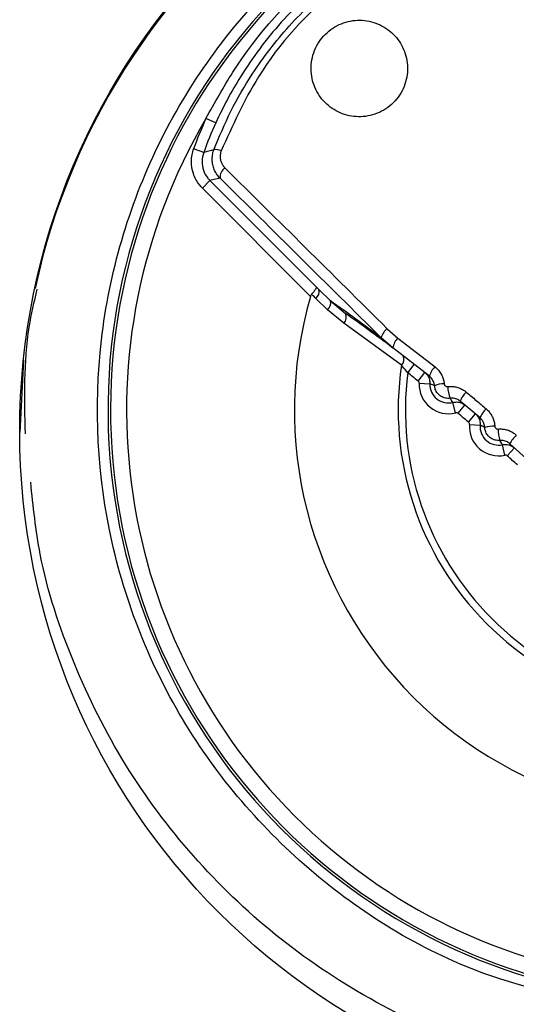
# Model space of a CAD drawing. Header units: millimetres. Extents: x -0.66 to 0.91, y -0.4 to 0.64.
# Tile 79 of 241: x 0.01152 to 0.02079, y 0.15492 to 0.17327. Entities that reach past the tile are written whole.
import ezdxf

# ---------------------------------------------------------------- set-up
doc = ezdxf.new("R2010")
doc.units = ezdxf.units.MM
doc.layers.add('FORMAT', color=7, linetype='Continuous')

msp = doc.modelspace()

# ---------------------------------------------------------------- linework, layer by layer
at = {"layer": 'FORMAT', "color": 7, "linetype": 'Continuous', "lineweight": 25}
for p, q in [((0.015178, 0.171349), (0.014996, 0.171432)), ((0.014953, 0.170799), (0.014765, 0.170867)), ((0.01507, 0.170275), (0.014928, 0.170134)), ((0.01526, 0.170317), (0.01507, 0.170275)), ((0.01507, 0.170275), (0.01705, 0.168295)), ((0.016947, 0.168116), (0.014928, 0.170134)), ((0.01705, 0.168295), (0.017101, 0.168245)), ((0.017101, 0.168245), (0.017318, 0.168032)), ((0.017263, 0.167867), (0.017046, 0.168078)), ((0.017318, 0.168032), (0.017598, 0.167798)), ((0.017569, 0.167613), (0.017263, 0.167867)), ((0.018644, 0.166834), (0.017569, 0.167613)), ((0.018378, 0.167512), (0.018577, 0.167339)), ((0.018483, 0.167153), (0.018264, 0.167343)), ((0.018577, 0.167339), (0.019269, 0.166804)), ((0.019166, 0.166625), (0.018483, 0.167153)), ((0.011592, 0.166926), (0.01152, 0.165577)), ((0.018759, 0.16669), (0.018882, 0.166848)), ((0.018955, 0.166537), (0.019079, 0.166694)), ((0.018974, 0.166496), (0.019174, 0.166487)), ((0.019654, 0.165945), (0.019604, 0.166138)), ((0.020109, 0.165851), (0.01974, 0.16616)), ((0.019699, 0.165935), (0.019827, 0.166088)), ((0.019894, 0.165771), (0.020023, 0.165924)), ((0.019911, 0.165729), (0.020111, 0.165713)), ((0.020572, 0.165155), (0.020528, 0.16535)), ((0.020616, 0.165143), (0.020749, 0.165293)), ((0.021024, 0.165045), (0.020664, 0.165368))]:
    msp.add_line(p, q, dxfattribs=at)
msp.add_circle((0.02422, 0.165604), 0.0126993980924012, dxfattribs=at)
for centre, radius, start, end in [((0.02422, 0.165576), 0.0127001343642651, 0.007514, 167.798301), ((0.02422, 0.166), 0.0110523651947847, 99.914208, 350.085792), ((0.02422, 0.166), 0.0110051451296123, 105.048003, 344.951997), ((0.02422, 0.166), 0.0107051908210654, 149.507425, 300.492575), ((0.021958, 0.168263), 0.0076493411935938, 155.522817, 160.095427), ((0.021958, 0.168263), 0.0074493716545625, 155.522817, 160.095427), ((0.02236, 0.141901), 0.0298317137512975, 103.998743, 104.376162), ((0.015183, 0.170637), 0.000214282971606, 63.351009, 100.516595), ((0.015463, 0.170338), 0.0002043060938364, 123.282271, 185.867082), ((0.016948, 0.168203), 0.0001589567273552, 308.082881, 15.009819), ((0.02422, 0.166), 0.007575, 163.783246, 286.216754), ((0.017165, 0.167991), 0.0001579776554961, 308.203359, 14.830844), ((-0.003922, 0.137857), 0.0368999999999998, 53.039902, 54.857838), ((0.017453, 0.167726), 0.0001614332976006, 315.95112, 26.614592), ((-0.002508, 0.139271), 0.0348999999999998, 53.023969, 54.823206), ((0.018555, 0.16727), 0.0002994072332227, 126.167293, 165.953006), ((0.018794, 0.167113), 0.0003128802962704, 133.719848, 172.63456), ((0.018535, 0.166944), 0.0001547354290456, 314.667048, 23.666117), ((0.02422, 0.166), 0.0056383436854, 171.497858, 278.502142), ((0.02422, 0.166), 0.0055041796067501, 172.800971, 277.199029), ((-0.002508, 0.139271), 0.0347, 51.790155, 52.200058), ((0.019519, 0.166541), 0.0003629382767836, 133.631251, 166.568027), ((0.019518, 0.166472), 0.0005442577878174, 177.478164, 284.521836), ((0.019518, 0.166472), 0.0003442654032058, 177.478164, 284.521836), ((0.019435, 0.16605), 0.0004369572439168, 89.418881, 113.617882), ((0.020212, 0.166463), 0.000706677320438, 182.458327, 200.551987), ((0.020147, 0.166021), 0.0004297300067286, 133.682418, 161.126417), ((0.020565, 0.165662), 0.0004939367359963, 133.776161, 157.47281), ((-0.002508, 0.139271), 0.0347, 49.790155, 50.209845), ((0.020454, 0.165686), 0.0005442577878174, 175.478164, 282.521836), ((0.020454, 0.165686), 0.0003442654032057, 175.478164, 282.521836), ((0.020375, 0.165015), 0.0006814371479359, 89.276348, 105.128206), ((0.02141, 0.165672), 0.000964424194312, 181.789874, 194.543496), ((0.02124, 0.165059), 0.0006536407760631, 134.00257, 151.740251), ((-0.002508, 0.139271), 0.0347, 47.790155, 48.209845)]:
    msp.add_arc(centre, radius, start, end, dxfattribs=at)
for centre, major_axis, ratio, start_param, end_param in [((0.026847, 0.168627), (0.01867236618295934, -0.01867236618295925), 0.017455, 4.348905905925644, 4.515682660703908), ((0.026705, 0.168485), (0.01881378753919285, -0.01881378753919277), 0.017324, 4.348905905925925, 4.515682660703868), ((0.021735, 0.163515), (0.01881378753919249, -0.01881378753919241), 0.017324, 1.767502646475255, 1.934279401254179), ((0.021594, 0.163374), (0.01867236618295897, -0.01867236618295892), 0.017455, 1.767502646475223, 1.934279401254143)]:
    msp.add_ellipse(centre, major_axis=major_axis, ratio=ratio, start_param=start_param, end_param=end_param, dxfattribs=at)
for points, knots in [([(0.024220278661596, 0.1547501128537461), (0.0250093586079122, 0.1547996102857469), (0.0270593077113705, 0.1549281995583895), (0.0301940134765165, 0.1562250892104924), (0.0330959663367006, 0.1587391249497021), (0.0349985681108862, 0.1620909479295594), (0.0356851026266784, 0.1658784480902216), (0.0350789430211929, 0.1696806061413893), (0.033248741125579, 0.1730670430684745), (0.0304011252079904, 0.1756567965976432), (0.0268569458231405, 0.1771581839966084), (0.0230153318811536, 0.1774020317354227), (0.0193090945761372, 0.1763604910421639), (0.0161562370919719, 0.1741505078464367), (0.0139126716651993, 0.1710213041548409), (0.0128316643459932, 0.1673254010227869), (0.0130349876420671, 0.1634821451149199), (0.0144992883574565, 0.1599166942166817), (0.0170591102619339, 0.1570616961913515), (0.0204258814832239, 0.1551231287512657), (0.022955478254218, 0.1548744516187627), (0.024220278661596, 0.1547501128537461)], [0, 0, 0, 0, 0.0335985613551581, 0.0872856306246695, 0.140982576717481, 0.1946857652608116, 0.2483890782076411, 0.3020858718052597, 0.3557727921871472, 0.4094509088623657, 0.4631241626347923, 0.5167996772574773, 0.570483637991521, 0.624177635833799, 0.6778794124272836, 0.7315834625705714, 0.785282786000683, 0.838973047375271, 0.8926535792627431, 0.9463267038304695, 1, 1, 1, 1]), ([(0.0149956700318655, 0.1714322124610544), (0.0151567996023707, 0.1717232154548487), (0.015729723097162, 0.1727579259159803), (0.0169669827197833, 0.1741461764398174), (0.018244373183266, 0.174902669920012), (0.0187881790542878, 0.1752247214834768)], [0, 0, 0, 0, 0.1834799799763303, 0.6523941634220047, 0.9999999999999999, 0.9999999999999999, 0.9999999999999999, 0.9999999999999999]), ([(0.0151436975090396, 0.1708471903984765), (0.0152436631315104, 0.1710896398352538), (0.0154449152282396, 0.1715777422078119), (0.0159034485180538, 0.1723617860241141), (0.0165346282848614, 0.1731845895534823), (0.0173718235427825, 0.1739683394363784), (0.0183235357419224, 0.1746262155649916), (0.0190200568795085, 0.1749251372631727), (0.0193732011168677, 0.1750766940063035)], [0, 0, 0, 0, 0.1284052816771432, 0.2585071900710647, 0.4413174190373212, 0.6295701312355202, 0.812187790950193, 1, 1, 1, 1]), ([(0.0188710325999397, 0.1750427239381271), (0.0185965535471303, 0.1749057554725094), (0.0180433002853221, 0.174629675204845), (0.0172028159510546, 0.1740298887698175), (0.0163661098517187, 0.1732403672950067), (0.0157665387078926, 0.1724372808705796), (0.0153886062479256, 0.1717903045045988), (0.0152480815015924, 0.1714965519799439), (0.0151776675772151, 0.1713493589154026)], [0, 0, 0, 0, 0.1723527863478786, 0.3474026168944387, 0.5787770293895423, 0.8168803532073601, 0.9082426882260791, 1, 1, 1, 1]), ([(0.0193923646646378, 0.1749414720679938), (0.0187258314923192, 0.1746199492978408), (0.0173923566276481, 0.1739767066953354), (0.0160033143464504, 0.1724360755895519), (0.015490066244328, 0.1712967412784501), (0.0152789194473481, 0.1708280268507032)], [0, 0, 0, 0, 0.3703747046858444, 0.7409764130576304, 1, 1, 1, 1]), ([(0.0172199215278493, 0.1730004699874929), (0.0171794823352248, 0.1729549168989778), (0.0170986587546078, 0.1728638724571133), (0.0170157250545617, 0.1727009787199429), (0.0169653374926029, 0.1725283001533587), (0.0169458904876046, 0.1722926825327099), (0.0170073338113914, 0.1720039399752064), (0.0172017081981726, 0.171715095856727), (0.0174900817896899, 0.1715173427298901), (0.0177814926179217, 0.1714534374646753), (0.0180185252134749, 0.1714729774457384), (0.0181925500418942, 0.171522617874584), (0.0183541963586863, 0.1716070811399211), (0.0184964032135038, 0.1717227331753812), (0.0186124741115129, 0.1718646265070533), (0.0186970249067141, 0.1720264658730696), (0.0187474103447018, 0.1722005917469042), (0.0187669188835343, 0.1724381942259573), (0.0187032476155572, 0.172730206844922), (0.0185052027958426, 0.1730188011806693), (0.0182164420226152, 0.1732130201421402), (0.0179279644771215, 0.1732744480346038), (0.0176927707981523, 0.1732551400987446), (0.0175202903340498, 0.1732048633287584), (0.0173570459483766, 0.1731223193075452), (0.0172657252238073, 0.1730411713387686), (0.0172199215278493, 0.1730004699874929)], [0, 0, 0, 0, 0.031327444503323, 0.0626124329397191, 0.0939846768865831, 0.1253091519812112, 0.1877217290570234, 0.2500989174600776, 0.3124158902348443, 0.3746719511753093, 0.4059470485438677, 0.4372086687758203, 0.4685524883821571, 0.4998194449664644, 0.5311774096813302, 0.5625023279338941, 0.5938134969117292, 0.6251988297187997, 0.6875746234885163, 0.7499488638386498, 0.8123050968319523, 0.8746071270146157, 0.9059412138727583, 0.9371802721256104, 0.9684915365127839, 1, 1, 1, 1]), ([(0.0149283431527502, 0.170133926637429), (0.0149091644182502, 0.1701545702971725), (0.0148366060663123, 0.1702326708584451), (0.0147490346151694, 0.1703995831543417), (0.0147065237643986, 0.1706370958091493), (0.0147456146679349, 0.1707904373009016), (0.01476516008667, 0.1708671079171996)], [0, 0, 0, 0, 0.1069499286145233, 0.404620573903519, 0.7023107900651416, 1, 1, 1, 1]), ([(0.0149531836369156, 0.1707990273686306), (0.0149392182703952, 0.1707442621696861), (0.0149112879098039, 0.1706347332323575), (0.0149416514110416, 0.1704650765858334), (0.0150042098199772, 0.1703458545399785), (0.0150560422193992, 0.1702900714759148), (0.01506974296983, 0.1702753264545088)], [0, 0, 0, 0, 0.2976926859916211, 0.5953774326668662, 0.8930469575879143, 1, 1, 1, 1]), ([(0.0152597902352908, 0.1703168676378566), (0.015249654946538, 0.1703274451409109), (0.0152293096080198, 0.170348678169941), (0.0152022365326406, 0.1703840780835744), (0.0151778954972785, 0.1704220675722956), (0.0151571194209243, 0.1704622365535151), (0.0151400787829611, 0.1705039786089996), (0.0151268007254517, 0.1705472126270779), (0.0151173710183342, 0.1705921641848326), (0.0151122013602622, 0.1706374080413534), (0.0151111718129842, 0.1706822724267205), (0.0151140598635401, 0.1707266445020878), (0.0151211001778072, 0.1707712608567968), (0.0151311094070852, 0.1708116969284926), (0.0151399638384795, 0.1708366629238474), (0.0151436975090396, 0.1708471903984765)], [0, 0, 0, 0, 0.077085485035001, 0.1547395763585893, 0.2341997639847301, 0.314289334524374, 0.3921930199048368, 0.4707009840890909, 0.5511488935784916, 0.6322808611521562, 0.7082237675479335, 0.7847590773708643, 0.8632005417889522, 0.9423154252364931, 1, 1, 1, 1]), ([(0.0152789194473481, 0.1708280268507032), (0.0152767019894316, 0.1708216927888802), (0.015271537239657, 0.1708069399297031), (0.015265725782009, 0.1707831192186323), (0.015261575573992, 0.1707565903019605), (0.0152598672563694, 0.1707295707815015), (0.0152606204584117, 0.170702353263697), (0.015263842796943, 0.1706753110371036), (0.0152695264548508, 0.1706485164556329), (0.0152776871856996, 0.1706221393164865), (0.0152881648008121, 0.1705967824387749), (0.0153007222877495, 0.1705727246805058), (0.0153152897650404, 0.1705500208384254), (0.0153318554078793, 0.170528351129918), (0.0153445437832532, 0.1705151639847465), (0.0153509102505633, 0.1705085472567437)], [0, 0, 0, 0, 0.0562494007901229, 0.1310122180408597, 0.2064149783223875, 0.2837822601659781, 0.3617996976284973, 0.4400258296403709, 0.518866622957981, 0.5995900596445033, 0.680938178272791, 0.7593206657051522, 0.8382422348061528, 0.9188370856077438, 1, 1, 1, 1]), ([(0.0116281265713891, 0.1655519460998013), (0.0116107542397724, 0.1662206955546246), (0.0115870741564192, 0.1671322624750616), (0.0117921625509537, 0.168016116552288), (0.0118467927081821, 0.1682515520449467)], [0, 0, 0, 0, 0.7336262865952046, 1, 1, 1, 1]), ([(0.0365911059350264, 0.1682514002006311), (0.0366514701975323, 0.1679782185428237), (0.036864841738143, 0.1670125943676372), (0.0368559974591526, 0.1652994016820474), (0.0365761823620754, 0.1631885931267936), (0.0359161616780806, 0.1611557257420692), (0.034936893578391, 0.1592589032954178), (0.0336450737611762, 0.1575577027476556), (0.0320914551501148, 0.1560923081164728), (0.0303099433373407, 0.1549149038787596), (0.0283595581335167, 0.1540468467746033), (0.0262895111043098, 0.153525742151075), (0.0241619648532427, 0.1533519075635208), (0.02203591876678, 0.1535453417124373), (0.0199703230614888, 0.1540856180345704), (0.0180278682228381, 0.1549718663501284), (0.0162575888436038, 0.1561654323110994), (0.0147191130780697, 0.1576443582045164), (0.0134408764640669, 0.1593556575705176), (0.0124894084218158, 0.1612619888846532), (0.0118918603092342, 0.1630470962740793), (0.0117720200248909, 0.1642011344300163), (0.0117254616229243, 0.1646494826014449)], [0, 0, 0, 0, 0.020731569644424, 0.0732805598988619, 0.125829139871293, 0.1783866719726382, 0.2309441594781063, 0.2835220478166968, 0.3361003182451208, 0.3886490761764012, 0.4411976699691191, 0.493730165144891, 0.5462622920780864, 0.5988088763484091, 0.6513557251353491, 0.7039077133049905, 0.7564599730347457, 0.8089934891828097, 0.8615266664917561, 0.9140716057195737, 0.9666164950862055, 1, 1, 1, 1]), ([(0.0169675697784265, 0.1681545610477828), (0.0169615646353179, 0.1681464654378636), (0.0169526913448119, 0.1681345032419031), (0.0169481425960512, 0.1681202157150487), (0.01694667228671, 0.1681155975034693)], [0, 0, 0, 0, 0.6767662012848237, 1, 1, 1, 1]), ([(0.0170500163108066, 0.1682950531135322), (0.0170502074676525, 0.168294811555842), (0.0170531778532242, 0.1682910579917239), (0.0170534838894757, 0.1682780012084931), (0.0170385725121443, 0.1682458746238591), (0.0170095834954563, 0.1682030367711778), (0.0169815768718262, 0.1681707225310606), (0.0169675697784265, 0.1681545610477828)], [0, 0, 0, 0, 0.0164772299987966, 0.2560396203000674, 0.5062938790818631, 0.7530802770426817, 1, 1, 1, 1]), ([(0.0170457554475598, 0.1680783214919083), (0.0170233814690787, 0.1681001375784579), (0.0169973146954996, 0.1681255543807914), (0.0169712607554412, 0.1681509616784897), (0.0169675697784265, 0.1681545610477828)], [0, 0, 0, 0, 0.8583332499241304, 1, 1, 1, 1]), ([(0.0187594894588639, 0.1666898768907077), (0.0187273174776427, 0.1667303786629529), (0.0186881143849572, 0.166779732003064), (0.018650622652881, 0.1668255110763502), (0.018643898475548, 0.1668337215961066)], [0, 0, 0, 0, 0.820649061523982, 1, 1, 1, 1]), ([(0.0190788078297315, 0.166694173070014), (0.0190954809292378, 0.1666786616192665), (0.0191327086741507, 0.1666440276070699), (0.0191691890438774, 0.1665711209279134), (0.019172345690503, 0.1665148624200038), (0.0191739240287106, 0.1664867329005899)], [0, 0, 0, 0, 0.2885479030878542, 0.6442705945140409, 0.9999999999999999, 0.9999999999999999, 0.9999999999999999, 0.9999999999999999]), ([(0.0192686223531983, 0.1668036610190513), (0.0192909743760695, 0.1667837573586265), (0.0193365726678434, 0.1667431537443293), (0.0193852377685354, 0.1666707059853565), (0.0194190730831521, 0.1665948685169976), (0.0194330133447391, 0.1665391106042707), (0.0194383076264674, 0.1665024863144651), (0.0194393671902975, 0.1664918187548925), (0.0194398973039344, 0.1664864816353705)], [0, 0, 0, 0, 0.2424141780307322, 0.4945267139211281, 0.7009556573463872, 0.9134144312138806, 0.9566801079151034, 1, 1, 1, 1]), ([(0.0189741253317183, 0.1664955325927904), (0.0189738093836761, 0.166501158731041), (0.0189731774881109, 0.166512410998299), (0.0189658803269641, 0.1665269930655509), (0.0189584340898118, 0.1665339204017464), (0.018955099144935, 0.1665370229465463)], [0, 0, 0, 0, 0.3557245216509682, 0.7114484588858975, 0.9999999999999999, 0.9999999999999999, 0.9999999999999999, 0.9999999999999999]), ([(0.019260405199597, 0.1664499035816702), (0.0192597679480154, 0.1664558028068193), (0.0192576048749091, 0.1664758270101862), (0.0192490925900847, 0.1665095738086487), (0.0192308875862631, 0.1665509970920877), (0.0192039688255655, 0.1665914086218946), (0.0191788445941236, 0.1666138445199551), (0.019166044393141, 0.166625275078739)], [0, 0, 0, 0, 0.086026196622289, 0.2920054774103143, 0.5039453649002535, 0.7472719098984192, 1, 1, 1, 1]), ([(0.019260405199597, 0.1664499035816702), (0.0192594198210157, 0.166450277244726), (0.0192522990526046, 0.1664529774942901), (0.0192228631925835, 0.1664645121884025), (0.0191954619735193, 0.166476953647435), (0.0191739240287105, 0.1664867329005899)], [0, 0, 0, 0, 0.0332243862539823, 0.2400936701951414, 1, 1, 1, 1]), ([(0.0195501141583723, 0.1662153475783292), (0.019535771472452, 0.1662142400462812), (0.0195066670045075, 0.1662119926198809), (0.0194633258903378, 0.166217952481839), (0.0194212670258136, 0.1662306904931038), (0.0193822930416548, 0.1662502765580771), (0.0193467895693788, 0.1662763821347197), (0.0193163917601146, 0.1663079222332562), (0.0192914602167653, 0.1663445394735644), (0.0192748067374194, 0.1663813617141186), (0.0192644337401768, 0.1664169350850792), (0.0192617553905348, 0.1664388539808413), (0.019260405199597, 0.1664499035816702)], [0, 0, 0, 0, 0.1034986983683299, 0.2100216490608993, 0.3131875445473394, 0.419344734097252, 0.5229763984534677, 0.629639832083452, 0.7337666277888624, 0.8409707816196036, 0.919831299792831, 1, 1, 1, 1]), ([(0.0194398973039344, 0.1664864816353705), (0.019440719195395, 0.1664815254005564), (0.0194426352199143, 0.1664699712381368), (0.0194520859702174, 0.1664537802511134), (0.0194671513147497, 0.1664405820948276), (0.0194858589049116, 0.1664326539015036), (0.019499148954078, 0.1664329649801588), (0.0195057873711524, 0.1664331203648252)], [0, 0, 0, 0, 0.1590818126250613, 0.370857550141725, 0.5817556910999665, 0.7910857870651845, 1, 1, 1, 1]), ([(0.0195057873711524, 0.1664331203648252), (0.0195308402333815, 0.166434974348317), (0.0195816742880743, 0.1664387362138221), (0.0196573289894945, 0.1664280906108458), (0.0197307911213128, 0.1664056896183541), (0.0197858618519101, 0.1663777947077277), (0.019825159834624, 0.1663518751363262), (0.0198418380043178, 0.1663386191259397), (0.0198501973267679, 0.1663319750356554)], [0, 0, 0, 0, 0.2034568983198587, 0.4128286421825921, 0.6167558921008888, 0.8264803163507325, 0.913029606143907, 1, 1, 1, 1]), ([(0.0198501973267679, 0.1663319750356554), (0.0199126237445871, 0.166280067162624), (0.0200374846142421, 0.1661762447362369), (0.0201614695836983, 0.1660709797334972), (0.0202234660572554, 0.1660183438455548)], [0, 0, 0, 0, 0.4999678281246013, 1, 1, 1, 1]), ([(0.0197403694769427, 0.1661602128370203), (0.0197310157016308, 0.1661672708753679), (0.0196994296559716, 0.1661911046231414), (0.0196349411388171, 0.1662176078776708), (0.0195783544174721, 0.1662161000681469), (0.0195501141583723, 0.1662153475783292)], [0, 0, 0, 0, 0.1740722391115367, 0.5878111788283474, 0.9999999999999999, 0.9999999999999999, 0.9999999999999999, 0.9999999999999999]), ([(0.0196041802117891, 0.1661383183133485), (0.0195948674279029, 0.1661508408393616), (0.0195834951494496, 0.1661661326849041), (0.0195655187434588, 0.1661918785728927), (0.019556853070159, 0.1662050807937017), (0.0195501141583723, 0.1662153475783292)], [0, 0, 0, 0, 0.5013496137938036, 0.6122215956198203, 1, 1, 1, 1]), ([(0.0196041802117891, 0.1661383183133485), (0.0196266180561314, 0.166142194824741), (0.0196767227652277, 0.1661508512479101), (0.019756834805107, 0.1661357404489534), (0.019803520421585, 0.1661041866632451), (0.019826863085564, 0.1660884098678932)], [0, 0, 0, 0, 0.2885108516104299, 0.6442576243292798, 1, 1, 1, 1]), ([(0.0202234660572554, 0.1660183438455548), (0.0202419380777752, 0.1660010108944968), (0.0202794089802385, 0.1659658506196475), (0.0203232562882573, 0.1659024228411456), (0.0203568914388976, 0.1658325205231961), (0.0203736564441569, 0.1657730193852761), (0.0203810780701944, 0.1657271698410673), (0.0203826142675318, 0.1657068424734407), (0.020383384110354, 0.1656966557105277)], [0, 0, 0, 0, 0.205817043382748, 0.4175044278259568, 0.6230666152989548, 0.8345724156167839, 0.917098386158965, 1, 1, 1, 1]), ([(0.019698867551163, 0.1659347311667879), (0.0196941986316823, 0.1659378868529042), (0.0196848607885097, 0.165944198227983), (0.0196688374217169, 0.1659472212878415), (0.0196588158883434, 0.1659454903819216), (0.0196543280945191, 0.1659447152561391)], [0, 0, 0, 0, 0.3557466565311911, 0.7114936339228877, 0.9999999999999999, 0.9999999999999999, 0.9999999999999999, 0.9999999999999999]), ([(0.019911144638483, 0.1657292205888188), (0.0199110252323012, 0.1657348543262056), (0.0199107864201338, 0.1657461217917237), (0.0199040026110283, 0.1657609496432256), (0.0198968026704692, 0.165768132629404), (0.0198935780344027, 0.1657713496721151)], [0, 0, 0, 0, 0.3557245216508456, 0.7114484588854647, 1, 1, 1, 1]), ([(0.0200226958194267, 0.1659240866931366), (0.0200388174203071, 0.1659080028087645), (0.0200748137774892, 0.1658720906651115), (0.0201087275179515, 0.1657979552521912), (0.0201099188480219, 0.165741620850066), (0.0201105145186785, 0.1657134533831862)], [0, 0, 0, 0, 0.288547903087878, 0.6442705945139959, 1, 1, 1, 1]), ([(0.0201969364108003, 0.1656730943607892), (0.0201965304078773, 0.1656787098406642), (0.0201957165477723, 0.1656899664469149), (0.0201917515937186, 0.1657149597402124), (0.0201826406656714, 0.1657479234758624), (0.0201643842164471, 0.1657862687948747), (0.0201400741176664, 0.1658216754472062), (0.0201194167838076, 0.1658410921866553), (0.0201089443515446, 0.1658509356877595)], [0, 0, 0, 0, 0.0823254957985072, 0.1650269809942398, 0.3704465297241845, 0.5818109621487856, 0.7879950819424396, 0.9999999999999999, 0.9999999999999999, 0.9999999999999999, 0.9999999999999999]), ([(0.0201969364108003, 0.1656730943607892), (0.02018218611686, 0.1656794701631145), (0.0201642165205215, 0.1656872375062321), (0.0201355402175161, 0.1657008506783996), (0.0201214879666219, 0.1657079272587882), (0.0201105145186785, 0.1657134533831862)], [0, 0, 0, 0, 0.5009641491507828, 0.6103012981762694, 1, 1, 1, 1]), ([(0.0204763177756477, 0.1654302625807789), (0.0204620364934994, 0.1654296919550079), (0.0204330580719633, 0.1654285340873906), (0.0203902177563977, 0.1654360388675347), (0.0203488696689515, 0.1654502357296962), (0.0203108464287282, 0.1654711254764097), (0.0202765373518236, 0.1654983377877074), (0.0202475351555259, 0.1655306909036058), (0.0202241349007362, 0.1655678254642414), (0.0202089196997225, 0.1656048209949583), (0.020199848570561, 0.1656403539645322), (0.0201979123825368, 0.1656621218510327), (0.0201969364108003, 0.1656730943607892)], [0, 0, 0, 0, 0.1036305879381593, 0.2102787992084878, 0.3137589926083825, 0.4202420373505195, 0.5239181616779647, 0.6306141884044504, 0.734488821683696, 0.8414015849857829, 0.920055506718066, 1, 1, 1, 1]), ([(0.020383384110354, 0.1656966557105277), (0.0203840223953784, 0.1656918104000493), (0.0203855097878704, 0.1656805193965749), (0.0203941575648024, 0.1656644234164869), (0.0204083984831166, 0.165651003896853), (0.0204264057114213, 0.1656425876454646), (0.0204393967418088, 0.1656424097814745), (0.0204458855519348, 0.1656423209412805)], [0, 0, 0, 0, 0.1586277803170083, 0.3696495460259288, 0.5804245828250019, 0.7904288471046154, 0.9999999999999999, 0.9999999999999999, 0.9999999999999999, 0.9999999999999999]), ([(0.0204458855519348, 0.1656423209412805), (0.0204709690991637, 0.1656432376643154), (0.0205218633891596, 0.1656450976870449), (0.0205970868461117, 0.1656316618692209), (0.0206697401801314, 0.1656065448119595), (0.0207236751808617, 0.1655766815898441), (0.0207617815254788, 0.165549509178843), (0.0207777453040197, 0.1655358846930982), (0.0207857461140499, 0.1655290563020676)], [0, 0, 0, 0, 0.2040443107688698, 0.4140040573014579, 0.6185106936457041, 0.8288672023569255, 0.914230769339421, 1, 1, 1, 1]), ([(0.0206640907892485, 0.165368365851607), (0.0206551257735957, 0.1653756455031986), (0.0206244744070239, 0.1654005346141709), (0.0205609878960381, 0.1654293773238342), (0.0205045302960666, 0.1654299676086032), (0.0204763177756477, 0.1654302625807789)], [0, 0, 0, 0, 0.1713735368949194, 0.5859257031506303, 1, 1, 1, 1]), ([(0.0205283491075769, 0.165350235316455), (0.0205193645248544, 0.165363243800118), (0.0205084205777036, 0.1653790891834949), (0.0204911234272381, 0.1654058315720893), (0.0204828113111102, 0.1654195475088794), (0.0204763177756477, 0.1654302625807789)], [0, 0, 0, 0, 0.5008080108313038, 0.6100245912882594, 0.9999999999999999, 0.9999999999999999, 0.9999999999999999, 0.9999999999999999]), ([(0.0205283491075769, 0.165350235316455), (0.0205509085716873, 0.1653533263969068), (0.0206012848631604, 0.1653602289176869), (0.0206808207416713, 0.165342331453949), (0.0207263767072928, 0.1653091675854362), (0.0207491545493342, 0.1652925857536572)], [0, 0, 0, 0, 0.2885108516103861, 0.6442576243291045, 1, 1, 1, 1]), ([(0.020615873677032, 0.165143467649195), (0.0206113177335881, 0.1651467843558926), (0.0206022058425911, 0.1651534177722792), (0.020586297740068, 0.1651569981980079), (0.0205762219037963, 0.1651556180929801), (0.020571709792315, 0.1651550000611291)], [0, 0, 0, 0, 0.3557466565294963, 0.7114936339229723, 1, 1, 1, 1])]:
    msp.add_open_spline(points, degree=3, knots=knots, dxfattribs=at)

doc.saveas('drawing.dxf')
